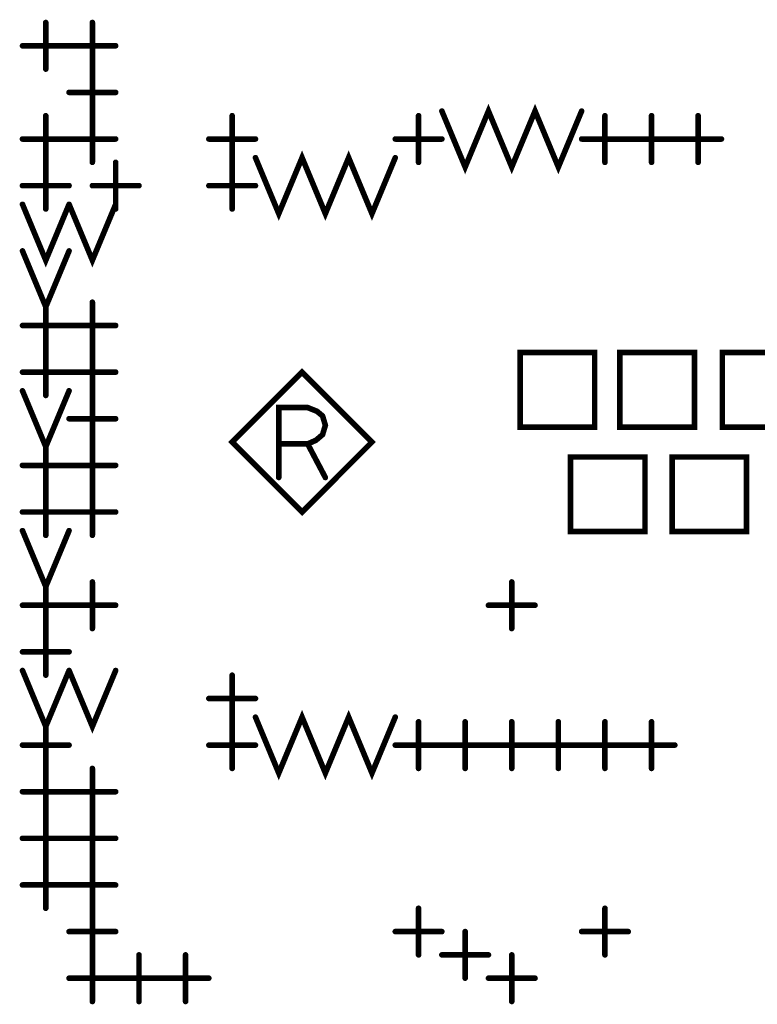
# Model space of a CAD drawing. Extents: x 28 to 61, y 24.9 to 46.
# Tile 9 of 59: x 34.762 to 35.553, y 30.337 to 31.393. Entities that reach past the tile are written whole.
import ezdxf

# ---------------------------------------------------------------- set-up
doc = ezdxf.new("R2010")
doc.units = 0
doc.layers.add('1', color=2, linetype='CONTINUOUS')

msp = doc.modelspace()

# ---------------------------------------------------------------- linework, layer by layer
at = {"layer": '1', "const_width": 0.003}
for points in [[(34.7915, 31.39, 1), (34.7885, 31.39, 1)], [(34.8415, 31.39, 1), (34.8385, 31.39, 1)], [(34.7665, 31.365, 1), (34.7635, 31.365, 1)], [(34.8165, 31.365, 1), (34.8135, 31.365, 1)], [(34.8165, 31.365, 1), (34.8135, 31.365, 1)], [(34.8665, 31.365, 1), (34.8635, 31.365, 1)], [(34.7915, 31.34, 1), (34.7885, 31.34, 1)], [(34.8415, 31.34, 1), (34.8385, 31.34, 1)], [(34.8415, 31.34, 1), (34.8385, 31.34, 1)], [(34.8165, 31.315, 1), (34.8135, 31.315, 1)], [(34.8665, 31.315, 1), (34.8635, 31.315, 1)], [(34.7915, 31.29, 1), (34.7885, 31.29, 1)], [(34.8415, 31.29, 1), (34.8385, 31.29, 1)], [(34.8415, 31.29, 1), (34.8385, 31.29, 1)], [(34.9915, 31.29, 1), (34.9885, 31.29, 1)], [(35.1915, 31.29, 1), (35.1885, 31.29, 1)], [(35.2165, 31.295, 1), (35.2135, 31.295, 1)], [(35.3665, 31.295, 1), (35.3635, 31.295, 1)], [(35.3915, 31.29, 1), (35.3885, 31.29, 1)], [(35.4415, 31.29, 1), (35.4385, 31.29, 1)], [(35.4915, 31.29, 1), (35.4885, 31.29, 1)], [(34.7665, 31.265, 1), (34.7635, 31.265, 1)], [(34.8165, 31.265, 1), (34.8135, 31.265, 1)], [(34.8165, 31.265, 1), (34.8135, 31.265, 1)], [(34.8665, 31.265, 1), (34.8635, 31.265, 1)], [(34.9665, 31.265, 1), (34.9635, 31.265, 1)], [(35.0165, 31.265, 1), (35.0135, 31.265, 1)], [(35.1665, 31.265, 1), (35.1635, 31.265, 1)], [(35.2165, 31.265, 1), (35.2135, 31.265, 1)], [(35.3665, 31.265, 1), (35.3635, 31.265, 1)], [(35.4165, 31.265, 1), (35.4135, 31.265, 1)], [(35.4165, 31.265, 1), (35.4135, 31.265, 1)], [(35.4665, 31.265, 1), (35.4635, 31.265, 1)], [(35.4665, 31.265, 1), (35.4635, 31.265, 1)], [(35.5165, 31.265, 1), (35.5135, 31.265, 1)], [(35.0165, 31.245, 1), (35.0135, 31.245, 1)], [(35.1665, 31.245, 1), (35.1635, 31.245, 1)], [(34.7915, 31.24, 1), (34.7885, 31.24, 1)], [(34.7915, 31.24, 1), (34.7885, 31.24, 1)], [(34.8415, 31.24, 1), (34.8385, 31.24, 1)], [(34.8665, 31.24, 1), (34.8635, 31.24, 1)], [(34.9915, 31.24, 1), (34.9885, 31.24, 1)], [(34.9915, 31.24, 1), (34.9885, 31.24, 1)], [(35.1915, 31.24, 1), (35.1885, 31.24, 1)], [(35.3915, 31.24, 1), (35.3885, 31.24, 1)], [(35.4415, 31.24, 1), (35.4385, 31.24, 1)], [(35.4915, 31.24, 1), (35.4885, 31.24, 1)], [(34.7665, 31.215, 1), (34.7635, 31.215, 1)], [(34.8165, 31.215, 1), (34.8135, 31.215, 1)], [(34.8415, 31.215, 1), (34.8385, 31.215, 1)], [(34.8915, 31.215, 1), (34.8885, 31.215, 1)], [(34.9665, 31.215, 1), (34.9635, 31.215, 1)], [(35.0165, 31.215, 1), (35.0135, 31.215, 1)], [(34.7665, 31.195, 1), (34.7635, 31.195, 1)], [(34.8165, 31.195, 1), (34.8135, 31.195, 1)], [(34.8165, 31.195, 1), (34.8135, 31.195, 1)], [(34.8665, 31.195, 1), (34.8635, 31.195, 1)], [(34.7915, 31.19, 1), (34.7885, 31.19, 1)], [(34.8665, 31.19, 1), (34.8635, 31.19, 1)], [(34.9915, 31.19, 1), (34.9885, 31.19, 1)], [(34.7665, 31.145, 1), (34.7635, 31.145, 1)], [(34.8165, 31.145, 1), (34.8135, 31.145, 1)], [(34.7915, 31.09, 1), (34.7885, 31.09, 1)], [(34.8415, 31.09, 1), (34.8385, 31.09, 1)], [(34.7665, 31.065, 1), (34.7635, 31.065, 1)], [(34.8165, 31.065, 1), (34.8135, 31.065, 1)], [(34.8165, 31.065, 1), (34.8135, 31.065, 1)], [(34.8665, 31.065, 1), (34.8635, 31.065, 1)], [(34.7915, 31.04, 1), (34.7885, 31.04, 1)], [(34.7915, 31.04, 1), (34.7885, 31.04, 1)], [(34.8415, 31.04, 1), (34.8385, 31.04, 1)], [(34.8415, 31.04, 1), (34.8385, 31.04, 1)], [(34.7665, 31.015, 1), (34.7635, 31.015, 1)], [(34.8165, 31.015, 1), (34.8135, 31.015, 1)], [(34.8165, 31.015, 1), (34.8135, 31.015, 1)], [(34.8665, 31.015, 1), (34.8635, 31.015, 1)], [(34.7665, 30.995, 1), (34.7635, 30.995, 1)], [(34.8165, 30.995, 1), (34.8135, 30.995, 1)], [(34.7915, 30.99, 1), (34.7885, 30.99, 1)], [(34.8415, 30.99, 1), (34.8385, 30.99, 1)], [(34.8415, 30.99, 1), (34.8385, 30.99, 1)], [(34.8165, 30.965, 1), (34.8135, 30.965, 1)], [(34.8665, 30.965, 1), (34.8635, 30.965, 1)], [(35.3005, 30.956, 1), (35.2975, 30.956, 1)], [(35.3005, 30.956, 1), (35.2975, 30.956, 1)], [(35.4075, 30.956, 1), (35.4045, 30.956, 1)], [(35.4075, 30.956, 1), (35.4045, 30.956, 1)], [(35.5175, 30.956, 1), (35.5145, 30.956, 1)], [(35.5175, 30.956, 1), (35.5145, 30.956, 1)], [(34.7915, 30.94, 1), (34.7885, 30.94, 1)], [(34.8415, 30.94, 1), (34.8385, 30.94, 1)], [(34.8415, 30.94, 1), (34.8385, 30.94, 1)], [(35.0415, 30.938, 1), (35.0385, 30.938, 1)], [(35.0725, 30.938, 1), (35.0695, 30.938, 1)], [(35.1415, 30.94, 1), (35.1385, 30.94, 1)], [(35.1415, 30.94, 1), (35.1385, 30.94, 1)], [(34.7665, 30.915, 1), (34.7635, 30.915, 1)], [(34.8165, 30.915, 1), (34.8135, 30.915, 1)], [(34.8165, 30.915, 1), (34.8135, 30.915, 1)], [(34.8665, 30.915, 1), (34.8635, 30.915, 1)], [(35.0415, 30.902, 1), (35.0385, 30.902, 1)], [(35.0915, 30.902, 1), (35.0885, 30.902, 1)], [(34.7915, 30.89, 1), (34.7885, 30.89, 1)], [(34.7915, 30.89, 1), (34.7885, 30.89, 1)], [(34.8415, 30.89, 1), (34.8385, 30.89, 1)], [(34.8415, 30.89, 1), (34.8385, 30.89, 1)], [(34.7665, 30.865, 1), (34.7635, 30.865, 1)], [(34.8165, 30.865, 1), (34.8135, 30.865, 1)], [(34.8165, 30.865, 1), (34.8135, 30.865, 1)], [(34.8665, 30.865, 1), (34.8635, 30.865, 1)], [(34.7665, 30.845, 1), (34.7635, 30.845, 1)], [(34.8165, 30.845, 1), (34.8135, 30.845, 1)], [(35.3545, 30.844, 1), (35.3515, 30.844, 1)], [(35.3545, 30.844, 1), (35.3515, 30.844, 1)], [(35.4635, 30.844, 1), (35.4605, 30.844, 1)], [(35.4635, 30.844, 1), (35.4605, 30.844, 1)], [(34.7915, 30.84, 1), (34.7885, 30.84, 1)], [(34.8415, 30.84, 1), (34.8385, 30.84, 1)], [(34.7915, 30.79, 1), (34.7885, 30.79, 1)], [(34.8415, 30.79, 1), (34.8385, 30.79, 1)], [(35.2915, 30.79, 1), (35.2885, 30.79, 1)], [(34.7665, 30.765, 1), (34.7635, 30.765, 1)], [(34.8165, 30.765, 1), (34.8135, 30.765, 1)], [(34.8165, 30.765, 1), (34.8135, 30.765, 1)], [(34.8665, 30.765, 1), (34.8635, 30.765, 1)], [(35.2665, 30.765, 1), (35.2635, 30.765, 1)], [(35.3165, 30.765, 1), (35.3135, 30.765, 1)], [(34.7915, 30.74, 1), (34.7885, 30.74, 1)], [(34.7915, 30.74, 1), (34.7885, 30.74, 1)], [(34.8415, 30.74, 1), (34.8385, 30.74, 1)], [(35.2915, 30.74, 1), (35.2885, 30.74, 1)], [(34.7665, 30.715, 1), (34.7635, 30.715, 1)], [(34.8165, 30.715, 1), (34.8135, 30.715, 1)], [(34.7665, 30.695, 1), (34.7635, 30.695, 1)], [(34.8165, 30.695, 1), (34.8135, 30.695, 1)], [(34.8165, 30.695, 1), (34.8135, 30.695, 1)], [(34.8665, 30.695, 1), (34.8635, 30.695, 1)], [(34.7915, 30.69, 1), (34.7885, 30.69, 1)], [(34.9915, 30.69, 1), (34.9885, 30.69, 1)], [(34.9665, 30.665, 1), (34.9635, 30.665, 1)], [(35.0165, 30.665, 1), (35.0135, 30.665, 1)], [(35.0165, 30.645, 1), (35.0135, 30.645, 1)], [(35.1665, 30.645, 1), (35.1635, 30.645, 1)], [(34.7915, 30.64, 1), (34.7885, 30.64, 1)], [(34.9915, 30.64, 1), (34.9885, 30.64, 1)], [(34.9915, 30.64, 1), (34.9885, 30.64, 1)], [(35.1915, 30.64, 1), (35.1885, 30.64, 1)], [(35.2415, 30.64, 1), (35.2385, 30.64, 1)], [(35.2915, 30.64, 1), (35.2885, 30.64, 1)], [(35.3415, 30.64, 1), (35.3385, 30.64, 1)], [(35.3915, 30.64, 1), (35.3885, 30.64, 1)], [(35.4415, 30.64, 1), (35.4385, 30.64, 1)], [(34.7665, 30.615, 1), (34.7635, 30.615, 1)], [(34.8165, 30.615, 1), (34.8135, 30.615, 1)], [(34.9665, 30.615, 1), (34.9635, 30.615, 1)], [(35.0165, 30.615, 1), (35.0135, 30.615, 1)], [(35.1665, 30.615, 1), (35.1635, 30.615, 1)], [(35.2165, 30.615, 1), (35.2135, 30.615, 1)], [(35.2165, 30.615, 1), (35.2135, 30.615, 1)], [(35.2665, 30.615, 1), (35.2635, 30.615, 1)], [(35.2665, 30.615, 1), (35.2635, 30.615, 1)], [(35.3165, 30.615, 1), (35.3135, 30.615, 1)], [(35.3165, 30.615, 1), (35.3135, 30.615, 1)], [(35.3665, 30.615, 1), (35.3635, 30.615, 1)], [(35.3665, 30.615, 1), (35.3635, 30.615, 1)], [(35.4165, 30.615, 1), (35.4135, 30.615, 1)], [(35.4165, 30.615, 1), (35.4135, 30.615, 1)], [(35.4665, 30.615, 1), (35.4635, 30.615, 1)], [(34.7915, 30.59, 1), (34.7885, 30.59, 1)], [(34.7915, 30.59, 1), (34.7885, 30.59, 1)], [(34.8415, 30.59, 1), (34.8385, 30.59, 1)], [(34.9915, 30.59, 1), (34.9885, 30.59, 1)], [(35.1915, 30.59, 1), (35.1885, 30.59, 1)], [(35.2415, 30.59, 1), (35.2385, 30.59, 1)], [(35.2915, 30.59, 1), (35.2885, 30.59, 1)], [(35.3415, 30.59, 1), (35.3385, 30.59, 1)], [(35.3915, 30.59, 1), (35.3885, 30.59, 1)], [(35.4415, 30.59, 1), (35.4385, 30.59, 1)], [(34.7665, 30.565, 1), (34.7635, 30.565, 1)], [(34.8165, 30.565, 1), (34.8135, 30.565, 1)], [(34.8165, 30.565, 1), (34.8135, 30.565, 1)], [(34.8665, 30.565, 1), (34.8635, 30.565, 1)], [(34.7915, 30.54, 1), (34.7885, 30.54, 1)], [(34.7915, 30.54, 1), (34.7885, 30.54, 1)], [(34.8415, 30.54, 1), (34.8385, 30.54, 1)], [(34.8415, 30.54, 1), (34.8385, 30.54, 1)], [(34.7665, 30.515, 1), (34.7635, 30.515, 1)], [(34.8165, 30.515, 1), (34.8135, 30.515, 1)], [(34.8165, 30.515, 1), (34.8135, 30.515, 1)], [(34.8665, 30.515, 1), (34.8635, 30.515, 1)], [(34.7915, 30.49, 1), (34.7885, 30.49, 1)], [(34.7915, 30.49, 1), (34.7885, 30.49, 1)], [(34.8415, 30.49, 1), (34.8385, 30.49, 1)], [(34.8415, 30.49, 1), (34.8385, 30.49, 1)], [(34.7665, 30.465, 1), (34.7635, 30.465, 1)], [(34.8165, 30.465, 1), (34.8135, 30.465, 1)], [(34.8165, 30.465, 1), (34.8135, 30.465, 1)], [(34.8665, 30.465, 1), (34.8635, 30.465, 1)], [(34.7915, 30.44, 1), (34.7885, 30.44, 1)], [(34.8415, 30.44, 1), (34.8385, 30.44, 1)], [(34.8415, 30.44, 1), (34.8385, 30.44, 1)], [(35.1915, 30.44, 1), (35.1885, 30.44, 1)], [(35.3915, 30.44, 1), (35.3885, 30.44, 1)], [(34.8165, 30.415, 1), (34.8135, 30.415, 1)], [(34.8665, 30.415, 1), (34.8635, 30.415, 1)], [(35.1665, 30.415, 1), (35.1635, 30.415, 1)], [(35.2165, 30.415, 1), (35.2135, 30.415, 1)], [(35.2415, 30.415, 1), (35.2385, 30.415, 1)], [(35.3665, 30.415, 1), (35.3635, 30.415, 1)], [(35.4165, 30.415, 1), (35.4135, 30.415, 1)], [(34.8415, 30.39, 1), (34.8385, 30.39, 1)], [(34.8415, 30.39, 1), (34.8385, 30.39, 1)], [(34.8915, 30.39, 1), (34.8885, 30.39, 1)], [(34.9415, 30.39, 1), (34.9385, 30.39, 1)], [(35.1915, 30.39, 1), (35.1885, 30.39, 1)], [(35.2165, 30.39, 1), (35.2135, 30.39, 1)], [(35.2665, 30.39, 1), (35.2635, 30.39, 1)], [(35.2915, 30.39, 1), (35.2885, 30.39, 1)], [(35.3915, 30.39, 1), (35.3885, 30.39, 1)], [(34.8165, 30.365, 1), (34.8135, 30.365, 1)], [(34.8665, 30.365, 1), (34.8635, 30.365, 1)], [(34.8665, 30.365, 1), (34.8635, 30.365, 1)], [(34.9165, 30.365, 1), (34.9135, 30.365, 1)], [(34.9165, 30.365, 1), (34.9135, 30.365, 1)], [(34.9665, 30.365, 1), (34.9635, 30.365, 1)], [(35.2415, 30.365, 1), (35.2385, 30.365, 1)], [(35.2665, 30.365, 1), (35.2635, 30.365, 1)], [(35.3165, 30.365, 1), (35.3135, 30.365, 1)], [(34.8415, 30.34, 1), (34.8385, 30.34, 1)], [(34.8915, 30.34, 1), (34.8885, 30.34, 1)], [(34.9415, 30.34, 1), (34.9385, 30.34, 1)], [(35.2915, 30.34, 1), (35.2885, 30.34, 1)]]:
    msp.add_lwpolyline(points, format="xyb", close=True, dxfattribs=at)
at = {"layer": '1', "const_width": 0.006}
for points in [[(34.79, 31.34), (34.79, 31.39)], [(34.84, 31.34), (34.84, 31.39)], [(34.765, 31.365), (34.815, 31.365)], [(34.815, 31.365), (34.865, 31.365)], [(34.84, 31.29), (34.84, 31.34)], [(34.815, 31.315), (34.865, 31.315)], [(35.215, 31.295), (35.24, 31.235), (35.265, 31.295), (35.29, 31.235), (35.315, 31.295), (35.34, 31.235), (35.365, 31.295)], [(34.79, 31.24), (34.79, 31.29)], [(34.84, 31.24), (34.84, 31.29)], [(34.99, 31.24), (34.99, 31.29)], [(35.19, 31.24), (35.19, 31.29)], [(35.39, 31.24), (35.39, 31.29)], [(35.44, 31.24), (35.44, 31.29)], [(35.49, 31.24), (35.49, 31.29)], [(34.765, 31.265), (34.815, 31.265)], [(34.815, 31.265), (34.865, 31.265)], [(34.965, 31.265), (35.015, 31.265)], [(35.165, 31.265), (35.215, 31.265)], [(35.365, 31.265), (35.415, 31.265)], [(35.415, 31.265), (35.465, 31.265)], [(35.465, 31.265), (35.515, 31.265)], [(35.015, 31.245), (35.04, 31.185), (35.065, 31.245), (35.09, 31.185), (35.115, 31.245), (35.14, 31.185), (35.165, 31.245)], [(34.79, 31.19), (34.79, 31.24)], [(34.865, 31.19), (34.865, 31.24)], [(34.99, 31.19), (34.99, 31.24)], [(34.765, 31.215), (34.815, 31.215)], [(34.84, 31.215), (34.89, 31.215)], [(34.965, 31.215), (35.015, 31.215)], [(34.765, 31.195), (34.79, 31.135), (34.815, 31.195)], [(34.815, 31.195), (34.84, 31.135), (34.865, 31.195)], [(34.765, 31.145), (34.79, 31.085), (34.815, 31.145)], [(34.79, 31.04), (34.79, 31.09)], [(34.84, 31.04), (34.84, 31.09)], [(34.765, 31.065), (34.815, 31.065)], [(34.815, 31.065), (34.865, 31.065)], [(34.79, 30.99), (34.79, 31.04)], [(34.84, 30.99), (34.84, 31.04)], [(35.299, 30.956), (35.379, 30.956), (35.379, 31.036), (35.299, 31.036), (35.299, 30.956)], [(35.406, 30.956), (35.486, 30.956), (35.486, 31.036), (35.406, 31.036), (35.406, 30.956)], [(35.516, 30.956), (35.596, 30.956), (35.596, 31.036), (35.516, 31.036), (35.516, 30.956)], [(34.765, 31.015), (34.815, 31.015)], [(34.815, 31.015), (34.865, 31.015)], [(35.14, 30.94), (35.065, 31.015), (34.99, 30.94), (35.065, 30.865), (35.14, 30.94)], [(34.765, 30.995), (34.79, 30.935), (34.815, 30.995)], [(34.84, 30.94), (34.84, 30.99)], [(35.04, 30.902), (35.04, 30.977), (35.071, 30.977), (35.081, 30.973), (35.087, 30.968), (35.09, 30.958), (35.087, 30.948), (35.08, 30.942), (35.071, 30.938), (35.04, 30.938)], [(34.815, 30.965), (34.865, 30.965)], [(34.79, 30.89), (34.79, 30.94)], [(34.84, 30.89), (34.84, 30.94)], [(35.071, 30.938), (35.09, 30.902)], [(35.353, 30.844), (35.433, 30.844), (35.433, 30.924), (35.353, 30.924), (35.353, 30.844)], [(35.462, 30.844), (35.542, 30.844), (35.542, 30.924), (35.462, 30.924), (35.462, 30.844)], [(34.765, 30.915), (34.815, 30.915)], [(34.815, 30.915), (34.865, 30.915)], [(34.79, 30.84), (34.79, 30.89)], [(34.84, 30.84), (34.84, 30.89)], [(34.765, 30.865), (34.815, 30.865)], [(34.815, 30.865), (34.865, 30.865)], [(34.765, 30.845), (34.79, 30.785), (34.815, 30.845)], [(34.79, 30.74), (34.79, 30.79)], [(34.84, 30.74), (34.84, 30.79)], [(35.29, 30.74), (35.29, 30.79)], [(34.765, 30.765), (34.815, 30.765)], [(34.815, 30.765), (34.865, 30.765)], [(35.265, 30.765), (35.315, 30.765)], [(34.79, 30.69), (34.79, 30.74)], [(34.765, 30.715), (34.815, 30.715)], [(34.765, 30.695), (34.79, 30.635), (34.815, 30.695)], [(34.815, 30.695), (34.84, 30.635), (34.865, 30.695)], [(34.99, 30.64), (34.99, 30.69)], [(34.965, 30.665), (35.015, 30.665)], [(35.015, 30.645), (35.04, 30.585), (35.065, 30.645), (35.09, 30.585), (35.115, 30.645), (35.14, 30.585), (35.165, 30.645)], [(34.79, 30.59), (34.79, 30.64)], [(34.99, 30.59), (34.99, 30.64)], [(35.19, 30.59), (35.19, 30.64)], [(35.24, 30.59), (35.24, 30.64)], [(35.29, 30.59), (35.29, 30.64)], [(35.34, 30.59), (35.34, 30.64)], [(35.39, 30.59), (35.39, 30.64)], [(35.44, 30.59), (35.44, 30.64)], [(34.765, 30.615), (34.815, 30.615)], [(34.965, 30.615), (35.015, 30.615)], [(35.165, 30.615), (35.215, 30.615)], [(35.215, 30.615), (35.265, 30.615)], [(35.265, 30.615), (35.315, 30.615)], [(35.315, 30.615), (35.365, 30.615)], [(35.365, 30.615), (35.415, 30.615)], [(35.415, 30.615), (35.465, 30.615)], [(34.79, 30.54), (34.79, 30.59)], [(34.84, 30.54), (34.84, 30.59)], [(34.765, 30.565), (34.815, 30.565)], [(34.815, 30.565), (34.865, 30.565)], [(34.79, 30.49), (34.79, 30.54)], [(34.84, 30.49), (34.84, 30.54)], [(34.765, 30.515), (34.815, 30.515)], [(34.815, 30.515), (34.865, 30.515)], [(34.79, 30.44), (34.79, 30.49)], [(34.84, 30.44), (34.84, 30.49)], [(34.765, 30.465), (34.815, 30.465)], [(34.815, 30.465), (34.865, 30.465)], [(34.84, 30.39), (34.84, 30.44)], [(35.19, 30.39), (35.19, 30.44)], [(35.39, 30.39), (35.39, 30.44)], [(34.815, 30.415), (34.865, 30.415)], [(35.165, 30.415), (35.215, 30.415)], [(35.24, 30.365), (35.24, 30.415)], [(35.365, 30.415), (35.415, 30.415)], [(34.84, 30.34), (34.84, 30.39)], [(34.89, 30.34), (34.89, 30.39)], [(34.94, 30.34), (34.94, 30.39)], [(35.215, 30.39), (35.265, 30.39)], [(35.29, 30.34), (35.29, 30.39)], [(34.815, 30.365), (34.865, 30.365)], [(34.865, 30.365), (34.915, 30.365)], [(34.915, 30.365), (34.965, 30.365)], [(35.265, 30.365), (35.315, 30.365)]]:
    msp.add_lwpolyline(points, dxfattribs=at)

doc.saveas('drawing.dxf')
